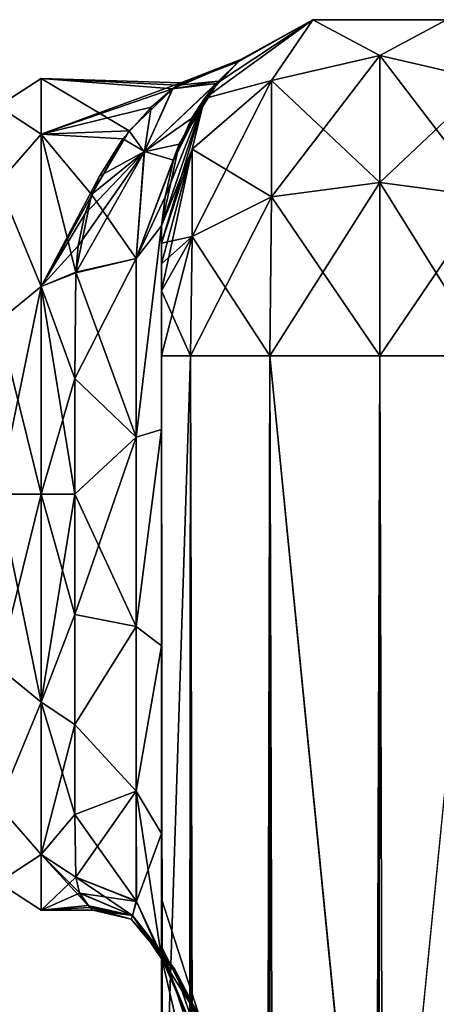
# Model space of a CAD drawing. Extents: x -23 to 700, y -1999 to -1.
# Tile 162 of 224: x 48 to 72, y -57 to -1. Entities that reach past the tile are written whole.
import ezdxf

# ---------------------------------------------------------------- set-up
doc = ezdxf.new("R2010")
doc.units = 0
doc.header["$LTSCALE"] = 5.485125
for name, color, linetype in [('17', 7, 'CONTINUOUS'), ('18', 7, 'CONTINUOUS'), ('19', 7, 'CONTINUOUS'), ('2', 7, 'CONTINUOUS'), ('20', 7, 'CONTINUOUS'), ('21', 7, 'CONTINUOUS'), ('22', 7, 'CONTINUOUS'), ('23', 7, 'CONTINUOUS'), ('26', 7, 'CONTINUOUS'), ('29', 7, 'CONTINUOUS'), ('30', 7, 'CONTINUOUS'), ('31', 7, 'CONTINUOUS'), ('32', 7, 'CONTINUOUS'), ('36', 7, 'CONTINUOUS'), ('37', 7, 'CONTINUOUS'), ('55', 7, 'CONTINUOUS'), ('56', 7, 'CONTINUOUS'), ('7', 7, 'CONTINUOUS'), ('8', 7, 'CONTINUOUS')]:
    doc.layers.add(name, color=color, linetype=linetype)

msp = doc.modelspace()

# ---------------------------------------------------------------- linework, layer by layer
at = {"layer": '17', "linetype": 'CONTINUOUS'}
for points in [[(56.45, -20, 61.5), (56.45, -71.85, 61.5), (58.125, -1980, 67.75), (56.45, -20, 61.5)], [(56.45, -20, 61.5), (58.125, -1980, 67.75), (58.125, -20, 67.75), (56.45, -20, 61.5)], [(58.125, -1980, 67.75), (62.697, -1980, 72.323), (58.125, -20, 67.75), (58.125, -1980, 67.75)], [(58.125, -20, 67.75), (62.697, -1980, 72.323), (62.697, -20, 72.323), (58.125, -20, 67.75)], [(69, -1916.55, 74), (69, -83.45, 74), (62.697, -20, 72.323), (69, -1916.55, 74)], [(62.697, -20, 72.323), (69, -83.45, 74), (69.05, -20, 74), (62.697, -20, 72.323)], [(69.05, -1980, 74), (69, -1916.55, 74), (62.697, -20, 72.323), (69.05, -1980, 74)], [(62.697, -1980, 72.323), (69.05, -1980, 74), (62.697, -20, 72.323), (62.697, -1980, 72.323)]]:
    msp.add_3dface(points, dxfattribs=at)
at = {"layer": '18', "linetype": 'CONTINUOUS'}
for points in [[(56.45, -71.85, -61.5), (56.45, -20, -61.5), (58.125, -20, -67.75), (56.45, -71.85, -61.5)], [(56.45, -1928.15, -61.5), (56.45, -71.85, -61.5), (58.125, -20, -67.75), (56.45, -1928.15, -61.5)], [(56.45, -1980, -61.5), (56.45, -1928.15, -61.5), (58.125, -20, -67.75), (56.45, -1980, -61.5)], [(58.125, -1980, -67.75), (56.45, -1980, -61.5), (58.125, -20, -67.75), (58.125, -1980, -67.75)], [(62.697, -1980, -72.323), (58.125, -1980, -67.75), (62.697, -20, -72.323), (62.697, -1980, -72.323)], [(62.697, -20, -72.323), (58.125, -1980, -67.75), (58.125, -20, -67.75), (62.697, -20, -72.323)], [(69, -83.45, -74), (62.697, -1980, -72.323), (69.05, -20, -74), (69, -83.45, -74)], [(69.05, -20, -74), (62.697, -1980, -72.323), (62.697, -20, -72.323), (69.05, -20, -74)]]:
    msp.add_3dface(points, dxfattribs=at)
at = {"layer": '19', "linetype": 'CONTINUOUS'}
for points in [[(69.05, -1980, -74), (69, -1916.55, -74), (75.3, -20, -72.325), (69.05, -1980, -74)], [(69, -1916.55, -74), (69, -83.45, -74), (75.3, -20, -72.325), (69, -1916.55, -74)], [(69, -83.45, -74), (69.05, -20, -74), (75.3, -20, -72.325), (69, -83.45, -74)], [(75.3, -1980, -72.325), (69.05, -1980, -74), (75.3, -20, -72.325), (75.3, -1980, -72.325)]]:
    msp.add_3dface(points, dxfattribs=at)
at = {"layer": '2', "linetype": 'CONTINUOUS'}
for points in [[(56.45, -51.35, -40.999), (56.45, -54.119, -30.718), (56.45, -12.5, -54), (56.45, -51.35, -40.999)], [(56.45, -12.5, -54), (56.45, -54.119, -30.718), (56.45, -24.269, -28.753), (56.45, -12.5, -54)], [(56.45, -54.118, -51.28), (56.45, -51.35, -40.999), (56.45, -12.5, -54), (56.45, -54.118, -51.28)], [(56.45, -13.498, -57.73), (56.45, -54.118, -51.28), (56.45, -12.5, -54), (56.45, -13.498, -57.73)], [(56.45, -12.5, -24.51), (56.45, -12.5, -54), (56.45, -24.269, -28.753), (56.45, -12.5, -24.51)], [(56.45, -12.5, 54), (56.45, -12.5, 24.51), (56.45, -54.119, 51.282), (56.45, -12.5, 54)], [(56.45, -54.119, 51.282), (56.45, -12.5, 24.51), (56.45, -51.35, 41.001), (56.45, -54.119, 51.282)], [(56.45, -51.35, 41.001), (56.45, -12.5, 24.51), (56.45, -24.268, 28.753), (56.45, -51.35, 41.001)], [(56.45, -13.498, 57.73), (56.45, -12.5, 54), (56.45, -61.645, 58.772), (56.45, -13.498, 57.73)], [(56.45, -61.645, 58.772), (56.45, -12.5, 54), (56.45, -54.119, 51.282), (56.45, -61.645, 58.772)], [(56.45, -61.644, -58.772), (56.45, -54.118, -51.28), (56.45, -13.498, -57.73), (56.45, -61.644, -58.772)], [(56.45, -14.697, -59.303), (56.45, -61.644, -58.772), (56.45, -13.498, -57.73), (56.45, -14.697, -59.303)], [(56.45, -14.697, 59.303), (56.45, -13.498, 57.73), (56.45, -61.645, 58.772), (56.45, -14.697, 59.303)], [(56.45, -16.266, -60.5), (56.45, -61.644, -58.772), (56.45, -14.697, -59.303), (56.45, -16.266, -60.5)], [(56.45, -16.266, 60.5), (56.45, -14.697, 59.303), (56.45, -71.85, 61.5), (56.45, -16.266, 60.5)], [(56.45, -71.85, 61.5), (56.45, -14.697, 59.303), (56.45, -61.645, 58.772), (56.45, -71.85, 61.5)], [(56.45, -20, -61.5), (56.45, -61.644, -58.772), (56.45, -16.266, -60.5), (56.45, -20, -61.5)], [(56.45, -20, 61.5), (56.45, -16.266, 60.5), (56.45, -71.85, 61.5), (56.45, -20, 61.5)], [(56.45, -71.85, -61.5), (56.45, -61.644, -58.772), (56.45, -20, -61.5), (56.45, -71.85, -61.5)], [(56.45, -54.118, 30.72), (56.45, -51.35, 41.001), (56.45, -24.268, 28.753), (56.45, -54.118, 30.72)], [(56.45, -36.75, 27.648), (56.45, -54.118, 30.72), (56.45, -24.268, 28.753), (56.45, -36.75, 27.648)], [(56.45, -24.269, -28.753), (56.45, -54.119, -30.718), (56.45, -36.751, -27.648), (56.45, -24.269, -28.753)], [(56.45, -61.644, 23.228), (56.45, -54.118, 30.72), (56.45, -36.75, 27.648), (56.45, -61.644, 23.228)], [(56.45, -47.582, 21.378), (56.45, -61.644, 23.228), (56.45, -36.75, 27.648), (56.45, -47.582, 21.378)], [(56.45, -54.119, -30.718), (56.45, -61.645, -23.228), (56.45, -36.751, -27.648), (56.45, -54.119, -30.718)], [(56.45, -36.751, -27.648), (56.45, -61.645, -23.228), (56.45, -47.582, -21.378), (56.45, -36.751, -27.648)], [(56.45, -62.11, -18.038), (56.45, -54.723, -11.265), (56.45, -47.582, -21.378), (56.45, -62.11, -18.038)], [(56.45, -71.85, -20.5), (56.45, -62.11, -18.038), (56.45, -47.582, -21.378), (56.45, -71.85, -20.5)], [(56.45, -61.645, -23.228), (56.45, -71.85, -20.5), (56.45, -47.582, -21.378), (56.45, -61.645, -23.228)], [(56.45, -71.85, 20.5), (56.45, -61.644, 23.228), (56.45, -47.582, 21.378), (56.45, -71.85, 20.5)], [(56.45, -62.025, 17.992), (56.45, -71.85, 20.5), (56.45, -47.582, 21.378), (56.45, -62.025, 17.992)], [(56.45, -54.723, 11.265), (56.45, -62.025, 17.992), (56.45, -47.582, 21.378), (56.45, -54.723, 11.265)]]:
    msp.add_3dface(points, dxfattribs=at)
at = {"layer": '20', "linetype": 'CONTINUOUS'}
for points in [[(58.937, -5.153, -54), (65.187, -0.612, -54), (62.8, -4.125, -63.154), (58.937, -5.153, -54)], [(62.8, -4.125, -63.154), (65.187, -0.612, -54), (69.05, -2.674, -63.991), (62.8, -4.125, -63.154)], [(65.187, -0.612, -54), (72.913, -0.612, -54), (69.05, -2.674, -63.991), (65.187, -0.612, -54)], [(69.05, -2.674, -63.991), (72.913, -0.612, -54), (75.3, -4.125, -63.154), (69.05, -2.674, -63.991)], [(62.8, -4.125, -63.154), (69.05, -2.674, -63.991), (62.8, -10.837, -69.87), (62.8, -4.125, -63.154)], [(69.05, -2.674, -63.991), (69.05, -10, -71.321), (62.8, -10.837, -69.87), (69.05, -2.674, -63.991)], [(69.05, -2.674, -63.991), (75.3, -4.125, -63.154), (69.05, -10, -71.321), (69.05, -2.674, -63.991)], [(58.225, -8.089, -60.869), (58.937, -5.153, -54), (62.8, -4.125, -63.154), (58.225, -8.089, -60.869)], [(58.225, -8.089, -60.869), (62.8, -4.125, -63.154), (58.225, -13.125, -65.908), (58.225, -8.089, -60.869)], [(62.8, -4.125, -63.154), (62.8, -10.837, -69.87), (58.225, -13.125, -65.908), (62.8, -4.125, -63.154)], [(75.3, -4.125, -63.154), (75.3, -10.837, -69.87), (69.05, -10, -71.321), (75.3, -4.125, -63.154)], [(56.45, -13.498, -57.73), (56.45, -12.5, -54), (58.937, -5.153, -54), (56.45, -13.498, -57.73)], [(56.45, -13.498, -57.73), (58.937, -5.153, -54), (58.225, -8.089, -60.869), (56.45, -13.498, -57.73)], [(56.45, -16.266, -60.5), (56.45, -14.697, -59.303), (58.225, -8.089, -60.869), (56.45, -16.266, -60.5)], [(56.45, -16.266, -60.5), (58.225, -8.089, -60.869), (58.225, -13.125, -65.908), (56.45, -16.266, -60.5)], [(56.45, -14.697, -59.303), (56.45, -13.498, -57.73), (58.225, -8.089, -60.869), (56.45, -14.697, -59.303)], [(69.05, -20, -74), (62.697, -20, -72.323), (69.05, -10, -71.321), (69.05, -20, -74)], [(69.05, -10, -71.321), (62.697, -20, -72.323), (62.8, -10.837, -69.87), (69.05, -10, -71.321)], [(75.3, -10.837, -69.87), (69.05, -20, -74), (69.05, -10, -71.321), (75.3, -10.837, -69.87)], [(62.697, -20, -72.323), (58.125, -20, -67.75), (62.8, -10.837, -69.87), (62.697, -20, -72.323)], [(62.8, -10.837, -69.87), (58.125, -20, -67.75), (58.225, -13.125, -65.908), (62.8, -10.837, -69.87)], [(75.3, -20, -72.325), (69.05, -20, -74), (75.3, -10.837, -69.87), (75.3, -20, -72.325)], [(56.45, -20, -61.5), (56.45, -16.266, -60.5), (58.225, -13.125, -65.908), (56.45, -20, -61.5)], [(58.125, -20, -67.75), (56.45, -20, -61.5), (58.225, -13.125, -65.908), (58.125, -20, -67.75)]]:
    msp.add_3dface(points, dxfattribs=at)
at = {"layer": '21', "linetype": 'CONTINUOUS'}
for points in [[(65.187, -0.612, -54), (58.937, -5.153, -54), (65.187, -0.612, 54), (65.187, -0.612, -54)], [(58.937, -5.153, -54), (60.876, -3.043, -3.856), (65.187, -0.612, 54), (58.937, -5.153, -54)], [(65.187, -0.612, 54), (59.621, -4.294, 10.611), (58.937, -5.153, 54), (65.187, -0.612, 54)], [(61.028, -2.914, 2.151), (59.621, -4.294, 10.611), (65.187, -0.612, 54), (61.028, -2.914, 2.151)], [(60.876, -3.043, -3.856), (61.028, -2.914, 2.151), (65.187, -0.612, 54), (60.876, -3.043, -3.856)], [(72.913, -0.612, -54), (65.187, -0.612, -54), (72.913, -0.612, 54), (72.913, -0.612, -54)], [(72.913, -0.612, 54), (65.187, -0.612, -54), (65.187, -0.612, 54), (72.913, -0.612, 54)], [(60.876, -3.043, -3.856), (58.937, -5.153, -54), (59.748, -4.15, -10.087), (60.876, -3.043, -3.856)], [(59.748, -4.15, -10.087), (58.937, -5.153, -54), (57.467, -7.8, -18.801), (59.748, -4.15, -10.087)], [(59.621, -4.294, 10.611), (58.19, -6.311, 16.034), (58.937, -5.153, 54), (59.621, -4.294, 10.611)], [(58.937, -5.153, -54), (56.45, -12.5, -54), (57.467, -7.8, -18.801), (58.937, -5.153, -54)], [(56.45, -12.5, 24.51), (56.45, -12.5, 54), (58.937, -5.153, 54), (56.45, -12.5, 24.51)], [(56.661, -10.837, 22.872), (56.45, -12.5, 24.51), (58.937, -5.153, 54), (56.661, -10.837, 22.872)], [(57.139, -8.709, 20.2), (56.661, -10.837, 22.872), (58.937, -5.153, 54), (57.139, -8.709, 20.2)], [(58.19, -6.311, 16.034), (57.139, -8.709, 20.2), (58.937, -5.153, 54), (58.19, -6.311, 16.034)], [(56.45, -12.5, -54), (56.45, -12.5, -24.51), (57.467, -7.8, -18.801), (56.45, -12.5, -54)]]:
    msp.add_3dface(points, dxfattribs=at)
at = {"layer": '22', "linetype": 'CONTINUOUS'}
for points in [[(65.187, -0.612, 54), (58.937, -5.153, 54), (62.8, -4.125, 63.154), (65.187, -0.612, 54)], [(69.05, -2.674, 63.991), (65.187, -0.612, 54), (62.8, -4.125, 63.154), (69.05, -2.674, 63.991)], [(72.913, -0.612, 54), (65.187, -0.612, 54), (69.05, -2.674, 63.991), (72.913, -0.612, 54)], [(75.3, -4.125, 63.154), (72.913, -0.612, 54), (69.05, -2.674, 63.991), (75.3, -4.125, 63.154)], [(69.05, -10, 71.321), (69.05, -2.674, 63.991), (62.8, -4.125, 63.154), (69.05, -10, 71.321)], [(69.05, -10, 71.321), (75.3, -10.837, 69.87), (69.05, -2.674, 63.991), (69.05, -10, 71.321)], [(75.3, -10.837, 69.87), (75.3, -4.125, 63.154), (69.05, -2.674, 63.991), (75.3, -10.837, 69.87)], [(62.8, -4.125, 63.154), (58.937, -5.153, 54), (58.225, -8.089, 60.869), (62.8, -4.125, 63.154)], [(62.8, -10.837, 69.87), (62.8, -4.125, 63.154), (58.225, -8.089, 60.869), (62.8, -10.837, 69.87)], [(62.8, -10.837, 69.87), (69.05, -10, 71.321), (62.8, -4.125, 63.154), (62.8, -10.837, 69.87)], [(58.937, -5.153, 54), (56.45, -12.5, 54), (58.225, -8.089, 60.869), (58.937, -5.153, 54)], [(56.45, -12.5, 54), (56.45, -13.498, 57.73), (58.225, -8.089, 60.869), (56.45, -12.5, 54)], [(56.45, -13.498, 57.73), (58.225, -13.125, 65.908), (58.225, -8.089, 60.869), (56.45, -13.498, 57.73)], [(58.225, -13.125, 65.908), (62.8, -10.837, 69.87), (58.225, -8.089, 60.869), (58.225, -13.125, 65.908)], [(62.8, -10.837, 69.87), (69.05, -20, 74), (69.05, -10, 71.321), (62.8, -10.837, 69.87)], [(69.05, -10, 71.321), (69.05, -20, 74), (75.3, -20, 72.325), (69.05, -10, 71.321)], [(75.3, -10.837, 69.87), (69.05, -10, 71.321), (75.3, -20, 72.325), (75.3, -10.837, 69.87)], [(58.225, -13.125, 65.908), (62.697, -20, 72.323), (62.8, -10.837, 69.87), (58.225, -13.125, 65.908)], [(62.697, -20, 72.323), (69.05, -20, 74), (62.8, -10.837, 69.87), (62.697, -20, 72.323)], [(56.45, -13.498, 57.73), (56.45, -14.697, 59.303), (58.225, -13.125, 65.908), (56.45, -13.498, 57.73)], [(56.45, -14.697, 59.303), (56.45, -16.266, 60.5), (58.225, -13.125, 65.908), (56.45, -14.697, 59.303)], [(56.45, -16.266, 60.5), (58.125, -20, 67.75), (58.225, -13.125, 65.908), (56.45, -16.266, 60.5)], [(58.125, -20, 67.75), (62.697, -20, 72.323), (58.225, -13.125, 65.908), (58.125, -20, 67.75)], [(56.45, -16.266, 60.5), (56.45, -20, 61.5), (58.125, -20, 67.75), (56.45, -16.266, 60.5)]]:
    msp.add_3dface(points, dxfattribs=at)
at = {"layer": '23', "linetype": 'CONTINUOUS'}
for points in [[(69.05, -20, 74), (69, -83.45, 74), (75.3, -1980, 72.325), (69.05, -20, 74)], [(75.3, -20, 72.325), (69.05, -20, 74), (75.3, -1980, 72.325), (75.3, -20, 72.325)]]:
    msp.add_3dface(points, dxfattribs=at)
at = {"layer": '26', "linetype": 'CONTINUOUS'}
for points in [[(56.45, -54.119, -30.718), (56.45, -51.35, -40.999), (58.937, -59.027, -38.073), (56.45, -54.119, -30.718)], [(56.45, -51.35, -40.999), (56.45, -54.118, -51.28), (58.937, -59.027, -43.927), (56.45, -51.35, -40.999)], [(58.937, -59.027, -38.073), (56.45, -51.35, -40.999), (58.937, -59.027, -43.927), (58.937, -59.027, -38.073)], [(56.45, -54.118, -51.28), (56.45, -61.644, -58.772), (58.937, -61.567, -49.201), (56.45, -54.118, -51.28)], [(58.937, -59.027, -43.927), (56.45, -54.118, -51.28), (58.937, -61.567, -49.201), (58.937, -59.027, -43.927)], [(56.45, -61.645, -23.228), (56.45, -54.119, -30.718), (58.937, -61.567, -32.799), (56.45, -61.645, -23.228)], [(58.937, -61.567, -32.799), (56.45, -54.119, -30.718), (58.937, -59.027, -38.073), (58.937, -61.567, -32.799)]]:
    msp.add_3dface(points, dxfattribs=at)
at = {"layer": '29', "linetype": 'CONTINUOUS'}
for points in [[(56.45, -54.119, 51.282), (56.45, -51.35, 41.001), (58.937, -59.027, 43.927), (56.45, -54.119, 51.282)], [(56.45, -51.35, 41.001), (56.45, -54.118, 30.72), (58.937, -59.027, 38.073), (56.45, -51.35, 41.001)], [(58.937, -59.027, 43.927), (56.45, -51.35, 41.001), (58.937, -59.027, 38.073), (58.937, -59.027, 43.927)], [(56.45, -54.118, 30.72), (56.45, -61.644, 23.228), (58.937, -61.567, 32.799), (56.45, -54.118, 30.72)], [(58.937, -59.027, 38.073), (56.45, -54.118, 30.72), (58.937, -61.567, 32.799), (58.937, -59.027, 38.073)], [(56.45, -61.645, 58.772), (56.45, -54.119, 51.282), (58.937, -61.567, 49.201), (56.45, -61.645, 58.772)], [(58.937, -61.567, 49.201), (56.45, -54.119, 51.282), (58.937, -59.027, 43.927), (58.937, -61.567, 49.201)]]:
    msp.add_3dface(points, dxfattribs=at)
at = {"layer": '30', "linetype": 'CONTINUOUS'}
for points in [[(56.45, -24.268, 28.753), (56.45, -12.5, 24.51), (54.984, -24.7, 25.248), (56.45, -24.268, 28.753)], [(54.984, -24.7, 25.248), (56.45, -12.5, 24.51), (54.984, -14.39, 21.521), (54.984, -24.7, 25.248)], [(51.499, -15.223, 20.316), (51.447, -21.313, 23.05), (54.984, -14.39, 21.521), (51.499, -15.223, 20.316)], [(54.984, -14.39, 21.521), (51.447, -21.313, 23.05), (54.984, -24.7, 25.248), (54.984, -14.39, 21.521)], [(51.447, -21.313, 23.05), (51.45, -28, 24), (54.984, -24.7, 25.248), (51.447, -21.313, 23.05)], [(56.45, -36.75, 27.648), (56.45, -24.268, 28.753), (54.984, -35.621, 24.295), (56.45, -36.75, 27.648)], [(56.45, -24.268, 28.753), (54.984, -24.7, 25.248), (54.984, -35.621, 24.295), (56.45, -24.268, 28.753)], [(51.45, -28, 24), (51.45, -34.934, 22.977), (54.984, -24.7, 25.248), (51.45, -28, 24)], [(54.984, -24.7, 25.248), (51.45, -34.934, 22.977), (54.984, -35.621, 24.295), (54.984, -24.7, 25.248)], [(51.45, -34.934, 22.977), (51.45, -41.276, 19.994), (54.984, -35.621, 24.295), (51.45, -34.934, 22.977)], [(54.984, -35.621, 24.295), (51.45, -41.276, 19.994), (54.984, -45.13, 18.839), (54.984, -35.621, 24.295)], [(56.45, -36.75, 27.648), (54.984, -35.621, 24.295), (54.984, -45.13, 18.839), (56.45, -36.75, 27.648)], [(56.45, -47.582, 21.378), (56.45, -36.75, 27.648), (54.984, -45.13, 18.839), (56.45, -47.582, 21.378)], [(51.45, -41.276, 19.994), (51.45, -46.485, 15.307), (54.984, -45.13, 18.839), (51.45, -41.276, 19.994)], [(51.45, -46.485, 15.307), (51.5, -50.1, 9.36), (54.984, -45.13, 18.839), (51.45, -46.485, 15.307)], [(54.984, -45.13, 18.839), (51.5, -50.1, 9.36), (55.011, -51.489, 9.902), (54.984, -45.13, 18.839)], [(56.45, -47.582, 21.378), (54.984, -45.13, 18.839), (55.011, -51.489, 9.902), (56.45, -47.582, 21.378)], [(56.45, -54.723, 11.265), (56.45, -47.582, 21.378), (55.011, -51.489, 9.902), (56.45, -54.723, 11.265)]]:
    msp.add_3dface(points, dxfattribs=at)
at = {"layer": '31', "linetype": 'CONTINUOUS'}
for points in [[(57.559, -4.252, 3.467), (57.091, -4.6, 5.332), (61.028, -2.914, 2.151), (57.559, -4.252, 3.467)], [(57.091, -4.6, 5.332), (59.621, -4.294, 10.611), (61.028, -2.914, 2.151), (57.091, -4.6, 5.332)], [(57.366, -4.385, -4.282), (57.559, -4.252, 3.467), (60.876, -3.043, -3.856), (57.366, -4.385, -4.282)], [(57.366, -4.385, -4.282), (60.876, -3.043, -3.856), (59.748, -4.15, -10.087), (57.366, -4.385, -4.282)], [(57.559, -4.252, 3.467), (61.028, -2.914, 2.151), (60.876, -3.043, -3.856), (57.559, -4.252, 3.467)], [(57.097, -4.592, -5.299), (59.748, -4.15, -10.087), (55.449, -8.233, -14.223), (57.097, -4.592, -5.299)], [(59.748, -4.15, -10.087), (57.467, -7.8, -18.801), (55.449, -8.233, -14.223), (59.748, -4.15, -10.087)], [(59.621, -4.294, 10.611), (57.091, -4.6, 5.332), (55.47, -8.215, 14.207), (59.621, -4.294, 10.611)], [(58.19, -6.311, 16.034), (59.621, -4.294, 10.611), (55.47, -8.215, 14.207), (58.19, -6.311, 16.034)], [(57.097, -4.592, -5.299), (57.366, -4.385, -4.282), (59.748, -4.15, -10.087), (57.097, -4.592, -5.299)], [(54.589, -7.018, -11.652), (57.097, -4.592, -5.299), (55.449, -8.233, -14.223), (54.589, -7.018, -11.652)], [(57.091, -4.6, 5.332), (55.849, -5.664, 8.782), (55.47, -8.215, 14.207), (57.091, -4.6, 5.332)], [(55.849, -5.664, 8.782), (54.211, -7.496, 12.473), (55.47, -8.215, 14.207), (55.849, -5.664, 8.782)], [(57.139, -8.709, 20.2), (58.19, -6.311, 16.034), (55.47, -8.215, 14.207), (57.139, -8.709, 20.2)], [(52.409, -10.69, -16.624), (54.589, -7.018, -11.652), (55.449, -8.233, -14.223), (52.409, -10.69, -16.624)], [(54.211, -7.496, 12.473), (52.875, -9.645, 15.463), (55.47, -8.215, 14.207), (54.211, -7.496, 12.473)], [(57.467, -7.8, -18.801), (56.45, -12.5, -24.51), (54.984, -14.391, -21.521), (57.467, -7.8, -18.801)], [(55.449, -8.233, -14.223), (57.467, -7.8, -18.801), (54.984, -14.391, -21.521), (55.449, -8.233, -14.223)], [(51.645, -13.666, 19.249), (51.499, -15.223, 20.316), (55.47, -8.215, 14.207), (51.645, -13.666, 19.249)], [(51.499, -15.223, 20.316), (54.984, -14.39, 21.521), (55.47, -8.215, 14.207), (51.499, -15.223, 20.316)], [(52.019, -11.842, 17.746), (51.645, -13.666, 19.249), (55.47, -8.215, 14.207), (52.019, -11.842, 17.746)], [(52.875, -9.645, 15.463), (52.019, -11.842, 17.746), (55.47, -8.215, 14.207), (52.875, -9.645, 15.463)], [(52.409, -10.69, -16.624), (55.449, -8.233, -14.223), (54.984, -14.391, -21.521), (52.409, -10.69, -16.624)], [(54.984, -14.39, 21.521), (57.139, -8.709, 20.2), (55.47, -8.215, 14.207), (54.984, -14.39, 21.521)], [(56.661, -10.837, 22.872), (57.139, -8.709, 20.2), (54.984, -14.39, 21.521), (56.661, -10.837, 22.872)], [(51.5, -15.179, -20.289), (52.409, -10.69, -16.624), (54.984, -14.391, -21.521), (51.5, -15.179, -20.289)], [(56.45, -12.5, 24.51), (56.661, -10.837, 22.872), (54.984, -14.39, 21.521), (56.45, -12.5, 24.51)]]:
    msp.add_3dface(points, dxfattribs=at)
at = {"layer": '32', "linetype": 'CONTINUOUS'}
for points in [[(56.45, -12.5, -24.51), (56.45, -24.269, -28.753), (54.984, -24.7, -25.248), (56.45, -12.5, -24.51)], [(54.984, -14.391, -21.521), (56.45, -12.5, -24.51), (54.984, -24.7, -25.248), (54.984, -14.391, -21.521)], [(51.5, -15.179, -20.289), (54.984, -14.391, -21.521), (54.984, -24.7, -25.248), (51.5, -15.179, -20.289)], [(51.447, -21.322, -23.052), (51.5, -15.179, -20.289), (54.984, -24.7, -25.248), (51.447, -21.322, -23.052)], [(51.45, -28, -24), (51.447, -21.322, -23.052), (54.984, -24.7, -25.248), (51.45, -28, -24)], [(56.45, -24.269, -28.753), (56.45, -36.751, -27.648), (54.984, -35.621, -24.295), (56.45, -24.269, -28.753)], [(56.45, -24.269, -28.753), (54.984, -35.621, -24.295), (54.984, -24.7, -25.248), (56.45, -24.269, -28.753)], [(54.984, -35.621, -24.295), (51.45, -28, -24), (54.984, -24.7, -25.248), (54.984, -35.621, -24.295)], [(51.45, -34.934, -22.977), (51.45, -28, -24), (54.984, -35.621, -24.295), (51.45, -34.934, -22.977)], [(51.45, -41.276, -19.994), (51.45, -34.934, -22.977), (54.984, -35.621, -24.295), (51.45, -41.276, -19.994)], [(54.984, -45.13, -18.839), (51.45, -41.276, -19.994), (54.984, -35.621, -24.295), (54.984, -45.13, -18.839)], [(56.45, -36.751, -27.648), (54.984, -45.13, -18.839), (54.984, -35.621, -24.295), (56.45, -36.751, -27.648)], [(56.45, -36.751, -27.648), (56.45, -47.582, -21.378), (54.984, -45.13, -18.839), (56.45, -36.751, -27.648)], [(51.45, -46.485, -15.307), (51.45, -41.276, -19.994), (54.984, -45.13, -18.839), (51.45, -46.485, -15.307)], [(54.984, -51.463, -9.891), (51.45, -46.485, -15.307), (54.984, -45.13, -18.839), (54.984, -51.463, -9.891)], [(56.45, -47.582, -21.378), (56.45, -54.723, -11.265), (54.984, -45.13, -18.839), (56.45, -47.582, -21.378)], [(54.984, -45.13, -18.839), (56.45, -54.723, -11.265), (54.984, -51.463, -9.891), (54.984, -45.13, -18.839)], [(51.499, -50.085, -9.394), (51.45, -46.485, -15.307), (54.984, -51.463, -9.891), (51.499, -50.085, -9.394)]]:
    msp.add_3dface(points, dxfattribs=at)
at = {"layer": '36', "linetype": 'CONTINUOUS'}
for points in [[(49.5, -7.215, 12), (49.5, -4, 0), (47.025, -5.601, 5.112), (49.5, -7.215, 12)], [(49.5, -4, 0), (49.5, -7.215, -12), (47.025, -5.601, -5.112), (49.5, -4, 0)], [(49.5, -4, 0), (47.025, -5.601, -5.112), (47.025, -5.601, 5.112), (49.5, -4, 0)], [(49.5, -7.215, 12), (47.025, -5.601, 5.112), (47.025, -10.038, 14.325), (49.5, -7.215, 12)], [(49.5, -7.215, -12), (47.025, -10.038, -14.325), (47.025, -5.601, -5.112), (49.5, -7.215, -12)], [(49.5, -16, 20.785), (49.5, -7.215, 12), (47.025, -10.038, 14.325), (49.5, -16, 20.785)], [(49.5, -7.215, -12), (49.5, -16, -20.785), (47.025, -10.038, -14.325), (49.5, -7.215, -12)], [(49.5, -16, 20.785), (47.025, -10.038, 14.325), (47.025, -18.032, 20.7), (49.5, -16, 20.785)], [(49.5, -16, -20.785), (47.025, -18.032, -20.7), (47.025, -10.038, -14.325), (49.5, -16, -20.785)], [(49.5, -28, 24), (49.5, -16, 20.785), (47.025, -28, 22.975), (49.5, -28, 24)], [(49.5, -16, 20.785), (47.025, -18.032, 20.7), (47.025, -28, 22.975), (49.5, -16, 20.785)], [(49.5, -16, -20.785), (49.5, -28, -24), (47.025, -18.032, -20.7), (49.5, -16, -20.785)], [(49.5, -28, -24), (47.025, -28, -22.975), (47.025, -18.032, -20.7), (49.5, -28, -24)]]:
    msp.add_3dface(points, dxfattribs=at)
at = {"layer": '37', "linetype": 'CONTINUOUS'}
for points in [[(49.5, -40, 20.785), (49.5, -28, 24), (47.025, -37.968, 20.7), (49.5, -40, 20.785)], [(49.5, -28, 24), (47.025, -28, 22.975), (47.025, -37.968, 20.7), (49.5, -28, 24)], [(49.5, -28, -24), (49.5, -40, -20.785), (47.025, -28, -22.975), (49.5, -28, -24)], [(47.025, -28, -22.975), (49.5, -40, -20.785), (47.025, -37.968, -20.7), (47.025, -28, -22.975)], [(49.5, -40, -20.785), (47.025, -45.962, -14.325), (47.025, -37.968, -20.7), (49.5, -40, -20.785)], [(49.5, -40, 20.785), (47.025, -37.968, 20.7), (47.025, -45.962, 14.325), (49.5, -40, 20.785)], [(49.5, -40, -20.785), (49.5, -48.785, -12), (47.025, -45.962, -14.325), (49.5, -40, -20.785)], [(49.5, -48.785, 12), (49.5, -40, 20.785), (47.025, -45.962, 14.325), (49.5, -48.785, 12)], [(49.5, -48.785, -12), (47.025, -50.399, -5.112), (47.025, -45.962, -14.325), (49.5, -48.785, -12)], [(49.5, -48.785, 12), (47.025, -45.962, 14.325), (47.025, -50.399, 5.112), (49.5, -48.785, 12)], [(49.5, -48.785, -12), (49.5, -52, 0), (47.025, -50.399, -5.112), (49.5, -48.785, -12)], [(49.5, -52, 0), (49.5, -48.785, 12), (47.025, -50.399, 5.112), (49.5, -52, 0)], [(49.5, -52, 0), (47.025, -50.399, 5.112), (47.025, -50.399, -5.112), (49.5, -52, 0)]]:
    msp.add_3dface(points, dxfattribs=at)
at = {"layer": '55', "linetype": 'CONTINUOUS'}
for points in [[(56.45, -54.723, -11.265), (56.45, -62.11, -18.038), (58.937, -65.274, -11.391), (56.45, -54.723, -11.265)], [(56.783, -55.286, -7.291), (56.45, -54.723, -11.265), (58.937, -60.459, -6.576), (56.783, -55.286, -7.291)], [(58.937, -60.459, -6.576), (56.45, -54.723, -11.265), (58.937, -65.274, -11.391), (58.937, -60.459, -6.576)], [(56.45, -62.025, 17.992), (56.45, -54.723, 11.265), (58.937, -65.274, 11.391), (56.45, -62.025, 17.992)], [(56.45, -54.723, 11.265), (56.774, -55.279, 7.394), (58.937, -60.459, 6.576), (56.45, -54.723, 11.265)], [(58.937, -65.274, 11.391), (56.45, -54.723, 11.265), (58.937, -60.459, 6.576), (58.937, -65.274, 11.391)], [(56.774, -55.279, 7.394), (57.193, -55.386, 1.615), (58.937, -60.459, 6.576), (56.774, -55.279, 7.394)], [(57.092, -55.388, -3.63), (56.783, -55.286, -7.291), (58.937, -58.697), (57.092, -55.388, -3.63)], [(58.937, -58.697), (56.783, -55.286, -7.291), (58.937, -60.459, -6.576), (58.937, -58.697)], [(57.193, -55.386, 1.615), (57.092, -55.388, -3.63), (58.937, -58.697), (57.193, -55.386, 1.615)], [(58.937, -60.459, 6.576), (57.193, -55.386, 1.615), (58.937, -58.697), (58.937, -60.459, 6.576)]]:
    msp.add_3dface(points, dxfattribs=at)
at = {"layer": '56', "linetype": 'CONTINUOUS'}
for points in [[(51.718, -50.996, -6.868), (51.499, -50.085, -9.394), (54.771, -52.295, -5.104), (51.718, -50.996, -6.868)], [(51.499, -50.085, -9.394), (54.984, -51.463, -9.891), (54.771, -52.295, -5.104), (51.499, -50.085, -9.394)], [(51.5, -50.1, 9.36), (51.725, -51.015, 6.806), (55.011, -51.489, 9.902), (51.5, -50.1, 9.36)], [(52.309, -51.843, -2.745), (51.718, -50.996, -6.868), (54.771, -52.295, -5.104), (52.309, -51.843, -2.745)], [(51.725, -51.015, 6.806), (52.197, -51.728, 3.6), (54.771, -52.295, 5.103), (51.725, -51.015, 6.806)], [(55.011, -51.489, 9.902), (51.725, -51.015, 6.806), (54.771, -52.295, 5.103), (55.011, -51.489, 9.902)], [(54.984, -51.463, -9.891), (56.783, -55.286, -7.291), (54.771, -52.295, -5.104), (54.984, -51.463, -9.891)], [(56.774, -55.279, 7.394), (55.011, -51.489, 9.902), (54.771, -52.295, 5.103), (56.774, -55.279, 7.394)], [(56.45, -54.723, -11.265), (56.783, -55.286, -7.291), (54.984, -51.463, -9.891), (56.45, -54.723, -11.265)], [(56.774, -55.279, 7.394), (56.45, -54.723, 11.265), (55.011, -51.489, 9.902), (56.774, -55.279, 7.394)], [(52.197, -51.728, 3.6), (52.488, -52, 0.058), (54.771, -52.295, 5.103), (52.197, -51.728, 3.6)], [(52.488, -52, 0.058), (52.309, -51.843, -2.745), (54.693, -52.513, -0.001), (52.488, -52, 0.058)], [(52.309, -51.843, -2.745), (54.771, -52.295, -5.104), (54.693, -52.513, -0.001), (52.309, -51.843, -2.745)], [(52.488, -52, 0.058), (54.693, -52.513, -0.001), (54.771, -52.295, 5.103), (52.488, -52, 0.058)], [(54.771, -52.295, -5.104), (57.092, -55.388, -3.63), (54.693, -52.513, -0.001), (54.771, -52.295, -5.104)], [(54.693, -52.513, -0.001), (57.193, -55.386, 1.615), (54.771, -52.295, 5.103), (54.693, -52.513, -0.001)], [(57.092, -55.388, -3.63), (57.193, -55.386, 1.615), (54.693, -52.513, -0.001), (57.092, -55.388, -3.63)], [(56.783, -55.286, -7.291), (57.092, -55.388, -3.63), (54.771, -52.295, -5.104), (56.783, -55.286, -7.291)], [(57.193, -55.386, 1.615), (56.774, -55.279, 7.394), (54.771, -52.295, 5.103), (57.193, -55.386, 1.615)]]:
    msp.add_3dface(points, dxfattribs=at)
at = {"layer": '7', "linetype": 'CONTINUOUS'}
for points in [[(49.5, -4, 0), (49.5, -7.215, 12), (57.559, -4.252, 3.467), (49.5, -4, 0)], [(49.5, -7.215, -12), (49.5, -4, 0), (54.589, -7.018, -11.652), (49.5, -7.215, -12)], [(54.589, -7.018, -11.652), (49.5, -4, 0), (57.097, -4.592, -5.299), (54.589, -7.018, -11.652)], [(57.097, -4.592, -5.299), (49.5, -4, 0), (57.366, -4.385, -4.282), (57.097, -4.592, -5.299)], [(57.366, -4.385, -4.282), (49.5, -4, 0), (57.559, -4.252, 3.467), (57.366, -4.385, -4.282)], [(57.559, -4.252, 3.467), (49.5, -7.215, 12), (57.091, -4.6, 5.332), (57.559, -4.252, 3.467)], [(57.091, -4.6, 5.332), (49.5, -7.215, 12), (55.849, -5.664, 8.782), (57.091, -4.6, 5.332)], [(55.849, -5.664, 8.782), (49.5, -7.215, 12), (54.211, -7.496, 12.473), (55.849, -5.664, 8.782)], [(52.409, -10.69, -16.624), (49.5, -7.215, -12), (54.589, -7.018, -11.652), (52.409, -10.69, -16.624)], [(49.5, -7.215, 12), (49.5, -16, 20.785), (54.211, -7.496, 12.473), (49.5, -7.215, 12)], [(49.5, -16, -20.785), (49.5, -7.215, -12), (51.5, -15.179, -20.289), (49.5, -16, -20.785)], [(51.5, -15.179, -20.289), (49.5, -7.215, -12), (52.409, -10.69, -16.624), (51.5, -15.179, -20.289)], [(54.211, -7.496, 12.473), (49.5, -16, 20.785), (52.875, -9.645, 15.463), (54.211, -7.496, 12.473)], [(52.875, -9.645, 15.463), (49.5, -16, 20.785), (52.019, -11.842, 17.746), (52.875, -9.645, 15.463)], [(52.019, -11.842, 17.746), (49.5, -16, 20.785), (51.645, -13.666, 19.249), (52.019, -11.842, 17.746)], [(51.645, -13.666, 19.249), (49.5, -16, 20.785), (51.499, -15.223, 20.316), (51.645, -13.666, 19.249)], [(51.447, -21.322, -23.052), (49.5, -16, -20.785), (51.5, -15.179, -20.289), (51.447, -21.322, -23.052)], [(51.499, -15.223, 20.316), (49.5, -16, 20.785), (51.447, -21.313, 23.05), (51.499, -15.223, 20.316)], [(49.5, -16, 20.785), (49.5, -28, 24), (51.447, -21.313, 23.05), (49.5, -16, 20.785)], [(49.5, -28, -24), (49.5, -16, -20.785), (51.45, -28, -24), (49.5, -28, -24)], [(51.45, -28, -24), (49.5, -16, -20.785), (51.447, -21.322, -23.052), (51.45, -28, -24)], [(51.447, -21.313, 23.05), (49.5, -28, 24), (51.45, -28, 24), (51.447, -21.313, 23.05)]]:
    msp.add_3dface(points, dxfattribs=at)
at = {"layer": '8', "linetype": 'CONTINUOUS'}
for points in [[(51.45, -28, 24), (49.5, -28, 24), (49.5, -40, 20.785), (51.45, -28, 24)], [(49.5, -28, -24), (51.45, -28, -24), (51.45, -34.934, -22.977), (49.5, -28, -24)], [(49.5, -40, -20.785), (49.5, -28, -24), (51.45, -34.934, -22.977), (49.5, -40, -20.785)], [(51.45, -28, 24), (49.5, -40, 20.785), (51.45, -34.934, 22.977), (51.45, -28, 24)], [(51.45, -41.276, -19.994), (49.5, -40, -20.785), (51.45, -34.934, -22.977), (51.45, -41.276, -19.994)], [(51.45, -34.934, 22.977), (49.5, -40, 20.785), (51.45, -41.276, 19.994), (51.45, -34.934, 22.977)], [(49.5, -48.785, -12), (49.5, -40, -20.785), (51.45, -46.485, -15.307), (49.5, -48.785, -12)], [(51.45, -46.485, -15.307), (49.5, -40, -20.785), (51.45, -41.276, -19.994), (51.45, -46.485, -15.307)], [(49.5, -40, 20.785), (49.5, -48.785, 12), (51.45, -41.276, 19.994), (49.5, -40, 20.785)], [(51.45, -41.276, 19.994), (49.5, -48.785, 12), (51.45, -46.485, 15.307), (51.45, -41.276, 19.994)], [(51.499, -50.085, -9.394), (49.5, -48.785, -12), (51.45, -46.485, -15.307), (51.499, -50.085, -9.394)], [(51.45, -46.485, 15.307), (49.5, -48.785, 12), (51.5, -50.1, 9.36), (51.45, -46.485, 15.307)], [(49.5, -52, 0), (49.5, -48.785, -12), (52.309, -51.843, -2.745), (49.5, -52, 0)], [(52.309, -51.843, -2.745), (49.5, -48.785, -12), (51.718, -50.996, -6.868), (52.309, -51.843, -2.745)], [(51.718, -50.996, -6.868), (49.5, -48.785, -12), (51.499, -50.085, -9.394), (51.718, -50.996, -6.868)], [(49.5, -48.785, 12), (49.5, -52, 0), (51.5, -50.1, 9.36), (49.5, -48.785, 12)], [(51.5, -50.1, 9.36), (49.5, -52, 0), (51.725, -51.015, 6.806), (51.5, -50.1, 9.36)], [(51.725, -51.015, 6.806), (49.5, -52, 0), (52.197, -51.728, 3.6), (51.725, -51.015, 6.806)], [(52.197, -51.728, 3.6), (49.5, -52, 0), (52.488, -52, 0.058), (52.197, -51.728, 3.6)], [(52.488, -52, 0.058), (49.5, -52, 0), (52.309, -51.843, -2.745), (52.488, -52, 0.058)]]:
    msp.add_3dface(points, dxfattribs=at)

doc.saveas('drawing.dxf')
